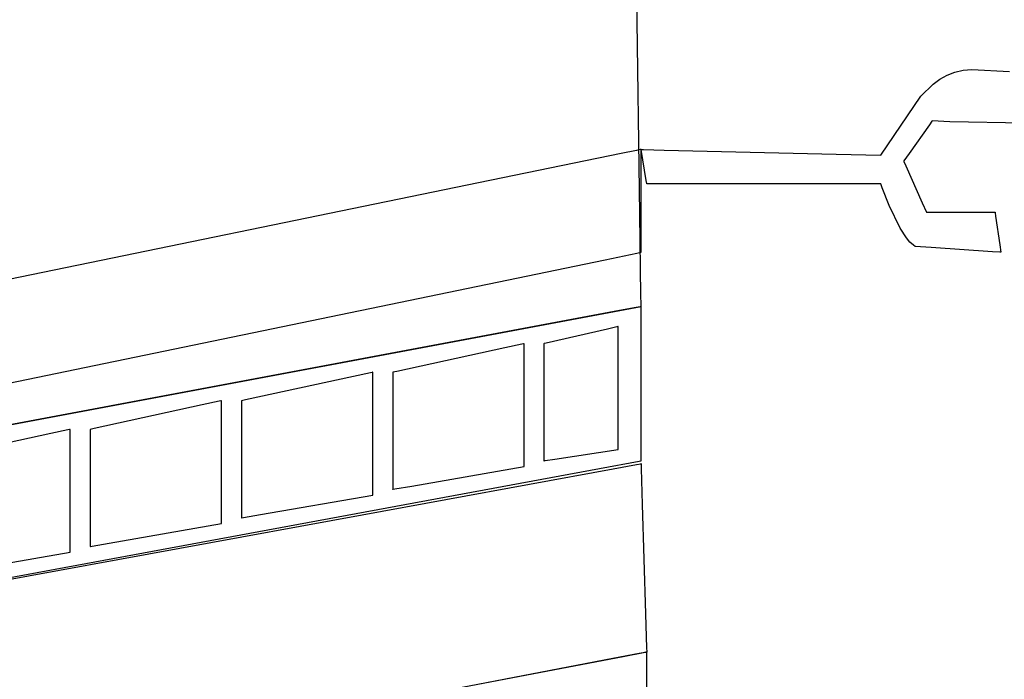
# Model space of a CAD drawing. Extents: x -3.57 to 3.57, y -2.08 to 2.06.
# Tile 148 of 219: x 0.39 to 0.63, y 0.85 to 1.02. Entities that reach past the tile are written whole.
import ezdxf

# ---------------------------------------------------------------- set-up
doc = ezdxf.new("R2010")
doc.units = 0

msp = doc.modelspace()

# ---------------------------------------------------------------- linework, layer by layer
at = {"layer": 'Layer 1', "color": 7, "linetype": 'CONTINUOUS'}
for p, q in [((0.542656, 0.968141), (0.541841, 1.028901)), ((0.538031, 0.983069), (0.500107, 0.975266)), ((0.541858, 0.983856), (0.538031, 0.983069)), ((0.542756, 0.984041), (0.541858, 0.983856)), ((0.542938, 0.984078), (0.542756, 0.984041)), ((0.542955, 0.984082), (0.542938, 0.984078)), ((0.542959, 0.984082), (0.542955, 0.984082)), ((0.54296, 0.984083), (0.542959, 0.984082)), ((0.542961, 0.984083), (0.54296, 0.984083)), ((0.542961, 0.984083), (0.542961, 0.984083)), ((0.542961, 0.984083), (0.542961, 0.984083)), ((0.542961, 0.984083), (0.542961, 0.984083)), ((0.542961, 0.962463), (0.542961, 0.984083)), ((0.500107, 0.975266), (0.257941, 0.925442)), ((0.542924, 0.948122), (0.542656, 0.968141)), ((0.542961, 0.959196), (0.542961, 0.962463)), ((0.534121, 0.956944), (0.541909, 0.958554)), ((0.541909, 0.958554), (0.54296, 0.958772)), ((0.54296, 0.958772), (0.542961, 0.958772)), ((0.542961, 0.958867), (0.542961, 0.959196)), ((0.542961, 0.958789), (0.542961, 0.958867)), ((0.542961, 0.958774), (0.542961, 0.958789)), ((0.542961, 0.958772), (0.542961, 0.958774)), ((0.542961, 0.958772), (0.542961, 0.958772)), ((0.542961, 0.958772), (0.542961, 0.958772)), ((0.542961, 0.958772), (0.542961, 0.958772)), ((0.542961, 0.958772), (0.542961, 0.958772)), ((0.542961, 0.958772), (0.542961, 0.958772)), ((0.542961, 0.958772), (0.542961, 0.958772)), ((0.542961, 0.958772), (0.542961, 0.958772)), ((0.542961, 0.958772), (0.542961, 0.958772)), ((0.542961, 0.958772), (0.542961, 0.958772)), ((0.542961, 0.958772), (0.542961, 0.958772)), ((0.293113, 0.90712), (0.534121, 0.956944)), ((0.542952, 0.946024), (0.542924, 0.948122)), ((0.542959, 0.945527), (0.542952, 0.946024)), ((0.295753, 0.899164), (0.542961, 0.945413)), ((0.537666, 0.944423), (0.496929, 0.936801)), ((0.541776, 0.945192), (0.537666, 0.944423)), ((0.542741, 0.945372), (0.541776, 0.945192)), ((0.542936, 0.945409), (0.542741, 0.945372)), ((0.542955, 0.945412), (0.542936, 0.945409)), ((0.542959, 0.945413), (0.542955, 0.945412)), ((0.54296, 0.945426), (0.542959, 0.945527)), ((0.54296, 0.945413), (0.542959, 0.945413)), ((0.542961, 0.945416), (0.54296, 0.945426)), ((0.542961, 0.945413), (0.54296, 0.945413)), ((0.542961, 0.945414), (0.542961, 0.945416)), ((0.542961, 0.945413), (0.542961, 0.945414)), ((0.542961, 0.945414), (0.542961, 0.945414)), ((0.542961, 0.945358), (0.542961, 0.945413)), ((0.542961, 0.945413), (0.542961, 0.945413)), ((0.542961, 0.945413), (0.542961, 0.945413)), ((0.542961, 0.945413), (0.542961, 0.945413)), ((0.542961, 0.945413), (0.542961, 0.945413)), ((0.542961, 0.945413), (0.542961, 0.945413)), ((0.542961, 0.945413), (0.542961, 0.945413)), ((0.542961, 0.945413), (0.542961, 0.945413)), ((0.542961, 0.945413), (0.542961, 0.945413)), ((0.542961, 0.945413), (0.542961, 0.945413)), ((0.542961, 0.944266), (0.542961, 0.945358)), ((0.542961, 0.912981), (0.542961, 0.944266)), ((0.534673, 0.939877), (0.519608, 0.936399)), ((0.537032, 0.940421), (0.534673, 0.939877)), ((0.53727, 0.940476), (0.537032, 0.940421)), ((0.537326, 0.940489), (0.53727, 0.940476)), ((0.537337, 0.940492), (0.537326, 0.940489)), ((0.537338, 0.940492), (0.537337, 0.940492)), ((0.537339, 0.940492), (0.537338, 0.940492)), ((0.537338, 0.940492), (0.537338, 0.940492)), ((0.537339, 0.940448), (0.537339, 0.940492)), ((0.537339, 0.940492), (0.537339, 0.940492)), ((0.537339, 0.940492), (0.537339, 0.940492)), ((0.537339, 0.940492), (0.537339, 0.940492)), ((0.537339, 0.940492), (0.537339, 0.940492)), ((0.537339, 0.940492), (0.537339, 0.940492)), ((0.537339, 0.940492), (0.537339, 0.940492)), ((0.537339, 0.940492), (0.537339, 0.940492)), ((0.537339, 0.939578), (0.537339, 0.940448)), ((0.537339, 0.914665), (0.537339, 0.939578)), ((0.496929, 0.936801), (0.236804, 0.888135)), ((0.513591, 0.936154), (0.509418, 0.935246)), ((0.514012, 0.936245), (0.513591, 0.936154)), ((0.514111, 0.936267), (0.514012, 0.936245)), ((0.514131, 0.936271), (0.514111, 0.936267)), ((0.514133, 0.936272), (0.514131, 0.936271)), ((0.514134, 0.936272), (0.514133, 0.936272)), ((0.514134, 0.936271), (0.514134, 0.936272)), ((0.514134, 0.936272), (0.514134, 0.936272)), ((0.514134, 0.936272), (0.514134, 0.936272)), ((0.514134, 0.936272), (0.514134, 0.936272)), ((0.514134, 0.936272), (0.514134, 0.936272)), ((0.514134, 0.936272), (0.514134, 0.936272)), ((0.514134, 0.936272), (0.514134, 0.936272)), ((0.514134, 0.936272), (0.514134, 0.936272)), ((0.514134, 0.936228), (0.514134, 0.936271)), ((0.514134, 0.935358), (0.514134, 0.936228)), ((0.519082, 0.936278), (0.519055, 0.936272)), ((0.519055, 0.936272), (0.519055, 0.936272)), ((0.519055, 0.936272), (0.519055, 0.936272)), ((0.519055, 0.936272), (0.519055, 0.936272)), ((0.519055, 0.936272), (0.519055, 0.936272)), ((0.519055, 0.936272), (0.519055, 0.936272)), ((0.519055, 0.936272), (0.519055, 0.936272)), ((0.519055, 0.936272), (0.519055, 0.936272)), ((0.519055, 0.936272), (0.519055, 0.936272)), ((0.519055, 0.936272), (0.519055, 0.936271)), ((0.519055, 0.936271), (0.519055, 0.936269)), ((0.519055, 0.936269), (0.519055, 0.936252)), ((0.519055, 0.936252), (0.519055, 0.936163)), ((0.519055, 0.936163), (0.519055, 0.935788)), ((0.519608, 0.936399), (0.519082, 0.936278)), ((0.509418, 0.935246), (0.482769, 0.929453)), ((0.514134, 0.910448), (0.514134, 0.935358)), ((0.519055, 0.935788), (0.519055, 0.932068)), ((0.519055, 0.932068), (0.519055, 0.908316)), ((0.476328, 0.929122), (0.472154, 0.928215)), ((0.476749, 0.929214), (0.476328, 0.929122)), ((0.476848, 0.929235), (0.476749, 0.929214)), ((0.476868, 0.92924), (0.476848, 0.929235)), ((0.476869, 0.92924), (0.476868, 0.92924)), ((0.47687, 0.92924), (0.476869, 0.92924)), ((0.47687, 0.929196), (0.47687, 0.92924)), ((0.47687, 0.92924), (0.47687, 0.92924)), ((0.47687, 0.92924), (0.47687, 0.92924)), ((0.47687, 0.92924), (0.47687, 0.92924)), ((0.47687, 0.92924), (0.47687, 0.92924)), ((0.47687, 0.92924), (0.47687, 0.92924)), ((0.47687, 0.92924), (0.47687, 0.92924)), ((0.47687, 0.92924), (0.47687, 0.92924)), ((0.47687, 0.92924), (0.47687, 0.92924)), ((0.47687, 0.928327), (0.47687, 0.929196)), ((0.481792, 0.92924), (0.481791, 0.92924)), ((0.481791, 0.92924), (0.481791, 0.92924)), ((0.481791, 0.92924), (0.481791, 0.92924)), ((0.481791, 0.92924), (0.481791, 0.92924)), ((0.481791, 0.92924), (0.481791, 0.92924)), ((0.481791, 0.92924), (0.481791, 0.92924)), ((0.481791, 0.92924), (0.481791, 0.92924)), ((0.481791, 0.92924), (0.481791, 0.92924)), ((0.481791, 0.92924), (0.481791, 0.92924)), ((0.481791, 0.92924), (0.481791, 0.929238)), ((0.481791, 0.929238), (0.481791, 0.92922)), ((0.481791, 0.92922), (0.481791, 0.929132)), ((0.481791, 0.929132), (0.481791, 0.928757)), ((0.481838, 0.92925), (0.481792, 0.92924)), ((0.482769, 0.929453), (0.481838, 0.92925)), ((0.472154, 0.928215), (0.445505, 0.922421)), ((0.47687, 0.903416), (0.47687, 0.928327)), ((0.481791, 0.928757), (0.481791, 0.925037)), ((0.481791, 0.925037), (0.481791, 0.901285)), ((0.43906, 0.922091), (0.434887, 0.921183)), ((0.439481, 0.922182), (0.43906, 0.922091)), ((0.43958, 0.922204), (0.439481, 0.922182)), ((0.4396, 0.922208), (0.43958, 0.922204)), ((0.439602, 0.922209), (0.4396, 0.922208)), ((0.439602, 0.922208), (0.439602, 0.922209)), ((0.439602, 0.922209), (0.439602, 0.922209)), ((0.439602, 0.922209), (0.439602, 0.922209)), ((0.439602, 0.922209), (0.439602, 0.922209)), ((0.439602, 0.922209), (0.439602, 0.922209)), ((0.439602, 0.922209), (0.439602, 0.922209)), ((0.439602, 0.922209), (0.439602, 0.922209)), ((0.439602, 0.922209), (0.439602, 0.922209)), ((0.439602, 0.922209), (0.439602, 0.922209)), ((0.439602, 0.922165), (0.439602, 0.922208)), ((0.439602, 0.921295), (0.439602, 0.922165)), ((0.444574, 0.922219), (0.444528, 0.922209)), ((0.444528, 0.922209), (0.444528, 0.922209)), ((0.444528, 0.922209), (0.444528, 0.922209)), ((0.444528, 0.922209), (0.444528, 0.922209)), ((0.444528, 0.922209), (0.444528, 0.922209)), ((0.444528, 0.922209), (0.444528, 0.922209)), ((0.444528, 0.922209), (0.444528, 0.922209)), ((0.444528, 0.922209), (0.444528, 0.922209)), ((0.444528, 0.922209), (0.444528, 0.922209)), ((0.444528, 0.922209), (0.444528, 0.922208)), ((0.444528, 0.922208), (0.444528, 0.922206)), ((0.444528, 0.922206), (0.444528, 0.922189)), ((0.444528, 0.922189), (0.444528, 0.9221)), ((0.444528, 0.9221), (0.444528, 0.921725)), ((0.444528, 0.921725), (0.444528, 0.918005)), ((0.445505, 0.922421), (0.444574, 0.922219)), ((0.434887, 0.921183), (0.408237, 0.91539)), ((0.439602, 0.896385), (0.439602, 0.921295)), ((0.444528, 0.918005), (0.444528, 0.894253)), ((0.401796, 0.915059), (0.397623, 0.914152)), ((0.402217, 0.915151), (0.401796, 0.915059)), ((0.402316, 0.915172), (0.402217, 0.915151)), ((0.402336, 0.915177), (0.402316, 0.915172)), ((0.402338, 0.915177), (0.402336, 0.915177)), ((0.402339, 0.915177), (0.402338, 0.915177)), ((0.402338, 0.915177), (0.402338, 0.915177)), ((0.402339, 0.915133), (0.402339, 0.915177)), ((0.402339, 0.915177), (0.402339, 0.915177)), ((0.402339, 0.915177), (0.402339, 0.915177)), ((0.402339, 0.915177), (0.402339, 0.915177)), ((0.402339, 0.915177), (0.402339, 0.915177)), ((0.402339, 0.915177), (0.402339, 0.915177)), ((0.402339, 0.915177), (0.402339, 0.915177)), ((0.402339, 0.915177), (0.402339, 0.915177)), ((0.402339, 0.914264), (0.402339, 0.915133)), ((0.407307, 0.915187), (0.40726, 0.915177)), ((0.40726, 0.915177), (0.40726, 0.915177)), ((0.40726, 0.915177), (0.40726, 0.915177)), ((0.40726, 0.915177), (0.40726, 0.915177)), ((0.40726, 0.915177), (0.40726, 0.915177)), ((0.40726, 0.915177), (0.40726, 0.915177)), ((0.40726, 0.915177), (0.40726, 0.915177)), ((0.40726, 0.915177), (0.40726, 0.915177)), ((0.40726, 0.915177), (0.40726, 0.915177)), ((0.40726, 0.915177), (0.40726, 0.915177)), ((0.40726, 0.915177), (0.40726, 0.915175)), ((0.40726, 0.915175), (0.40726, 0.915157)), ((0.40726, 0.915157), (0.40726, 0.915069)), ((0.40726, 0.915069), (0.40726, 0.914694)), ((0.40726, 0.914694), (0.40726, 0.910974)), ((0.408237, 0.91539), (0.407307, 0.915187)), ((0.537339, 0.910763), (0.537339, 0.914665)), ((0.397623, 0.914152), (0.370973, 0.908362)), ((0.402339, 0.889353), (0.402339, 0.914264)), ((0.542961, 0.908082), (0.542961, 0.912981)), ((0.40726, 0.910974), (0.40726, 0.887222)), ((0.514134, 0.906546), (0.514134, 0.910448)), ((0.521721, 0.907855), (0.537339, 0.910256)), ((0.537339, 0.910369), (0.537339, 0.910763)), ((0.537339, 0.910277), (0.537339, 0.910369)), ((0.537339, 0.910258), (0.537339, 0.910277)), ((0.537339, 0.910256), (0.537339, 0.910258)), ((0.537339, 0.910256), (0.537339, 0.910256)), ((0.537339, 0.910256), (0.537339, 0.910256)), ((0.537339, 0.910256), (0.537339, 0.910256)), ((0.537339, 0.910256), (0.537339, 0.910256)), ((0.537339, 0.910256), (0.537339, 0.910256)), ((0.537339, 0.910256), (0.537339, 0.910256)), ((0.519055, 0.908316), (0.519055, 0.907549)), ((0.519055, 0.907549), (0.519055, 0.907445)), ((0.519055, 0.907445), (0.519055, 0.907445)), ((0.519055, 0.907445), (0.519055, 0.907445)), ((0.519055, 0.907445), (0.519055, 0.907445)), ((0.519055, 0.907445), (0.519055, 0.907445)), ((0.519055, 0.907445), (0.519055, 0.907445)), ((0.519055, 0.907445), (0.519055, 0.907445)), ((0.519055, 0.907445), (0.519055, 0.907445)), ((0.519055, 0.907445), (0.519055, 0.907445)), ((0.519055, 0.907445), (0.519055, 0.907445)), ((0.519055, 0.907445), (0.519055, 0.907445)), ((0.519055, 0.907445), (0.519055, 0.907445)), ((0.519055, 0.907445), (0.519057, 0.907445)), ((0.519057, 0.907445), (0.519068, 0.907447)), ((0.519068, 0.907447), (0.519124, 0.907455)), ((0.519124, 0.907455), (0.519362, 0.907492)), ((0.519362, 0.907492), (0.521721, 0.907855)), ((0.53274, 0.905554), (0.542472, 0.907354)), ((0.542472, 0.907354), (0.542958, 0.907444)), ((0.542958, 0.907444), (0.54296, 0.907445)), ((0.54296, 0.907445), (0.542961, 0.907445)), ((0.542961, 0.907587), (0.542961, 0.908082)), ((0.542961, 0.907471), (0.542961, 0.907587)), ((0.542961, 0.907448), (0.542961, 0.907471)), ((0.542961, 0.907446), (0.542961, 0.907448)), ((0.542961, 0.907445), (0.542961, 0.907446)), ((0.542961, 0.907445), (0.542961, 0.907445)), ((0.542961, 0.907445), (0.542961, 0.907445)), ((0.542961, 0.907445), (0.542961, 0.907445)), ((0.542961, 0.907445), (0.542961, 0.907445)), ((0.542961, 0.907445), (0.542961, 0.907445)), ((0.542961, 0.907445), (0.542961, 0.907445)), ((0.254076, 0.853991), (0.53274, 0.905554)), ((0.474276, 0.894174), (0.536069, 0.905479)), ((0.486508, 0.901234), (0.514134, 0.906039)), ((0.514134, 0.906153), (0.514134, 0.906546)), ((0.514134, 0.90606), (0.514134, 0.906153)), ((0.514134, 0.906042), (0.514134, 0.90606)), ((0.514134, 0.90604), (0.514134, 0.906042)), ((0.514134, 0.906039), (0.514134, 0.90604)), ((0.514134, 0.90604), (0.514134, 0.90604)), ((0.514134, 0.906039), (0.514134, 0.906039)), ((0.514134, 0.906039), (0.514134, 0.906039)), ((0.514134, 0.906039), (0.514134, 0.906039)), ((0.514134, 0.906039), (0.514134, 0.906039)), ((0.536069, 0.905479), (0.541838, 0.906535)), ((0.541838, 0.906535), (0.542895, 0.906728)), ((0.542895, 0.906728), (0.542958, 0.90674)), ((0.542958, 0.90674), (0.542961, 0.90674)), ((0.542961, 0.90674), (0.542961, 0.90674)), ((0.542961, 0.90674), (0.542961, 0.90674)), ((0.542961, 0.90674), (0.542961, 0.90674)), ((0.542961, 0.90674), (0.542961, 0.90674)), ((0.542961, 0.90674), (0.542961, 0.90674)), ((0.542961, 0.90674), (0.542961, 0.90674)), ((0.542961, 0.90674), (0.542961, 0.906739)), ((0.542961, 0.906739), (0.542961, 0.906735)), ((0.542961, 0.906735), (0.542962, 0.90669)), ((0.542962, 0.90669), (0.542969, 0.90647)), ((0.542969, 0.90647), (0.542997, 0.90554)), ((0.542997, 0.90554), (0.543266, 0.896673)), ((0.47687, 0.899515), (0.47687, 0.903416)), ((0.481791, 0.901285), (0.481791, 0.900517)), ((0.481791, 0.900517), (0.481791, 0.900413)), ((0.481791, 0.900413), (0.481791, 0.900413)), ((0.481791, 0.900413), (0.481791, 0.900413)), ((0.481791, 0.900413), (0.481791, 0.900413)), ((0.481791, 0.900413), (0.481791, 0.900413)), ((0.481791, 0.900413), (0.481791, 0.900413)), ((0.481791, 0.900413), (0.481791, 0.900413)), ((0.481791, 0.900413), (0.481791, 0.900413)), ((0.481791, 0.900413), (0.481791, 0.900413)), ((0.481791, 0.900413), (0.481791, 0.900413)), ((0.481791, 0.900413), (0.481791, 0.900413)), ((0.481791, 0.900413), (0.481792, 0.900413)), ((0.481792, 0.900413), (0.481794, 0.900414)), ((0.481794, 0.900414), (0.481814, 0.900417)), ((0.481814, 0.900417), (0.481913, 0.900435)), ((0.481913, 0.900435), (0.482334, 0.900508)), ((0.482334, 0.900508), (0.486508, 0.901234)), ((0.449244, 0.894202), (0.47687, 0.899008)), ((0.47687, 0.899121), (0.47687, 0.899515)), ((0.47687, 0.899029), (0.47687, 0.899121)), ((0.47687, 0.89901), (0.47687, 0.899029)), ((0.47687, 0.899008), (0.47687, 0.89901)), ((0.47687, 0.899008), (0.47687, 0.899008)), ((0.47687, 0.899008), (0.47687, 0.899008)), ((0.47687, 0.899008), (0.47687, 0.899008)), ((0.47687, 0.899008), (0.47687, 0.899008)), ((0.47687, 0.899008), (0.47687, 0.899008)), ((0.47687, 0.899008), (0.47687, 0.899008)), ((0.439602, 0.892483), (0.439602, 0.896385)), ((0.543266, 0.896673), (0.544081, 0.869759)), ((0.278134, 0.858289), (0.474276, 0.894174)), ((0.439602, 0.89209), (0.439602, 0.892483)), ((0.444528, 0.894253), (0.444528, 0.893486)), ((0.444528, 0.893486), (0.444528, 0.893382)), ((0.444528, 0.893382), (0.444528, 0.893382)), ((0.444528, 0.893382), (0.444528, 0.893382)), ((0.444528, 0.893382), (0.444528, 0.893382)), ((0.444528, 0.893382), (0.444528, 0.893382)), ((0.444528, 0.893382), (0.444528, 0.893382)), ((0.444528, 0.893382), (0.444528, 0.893382)), ((0.444528, 0.893382), (0.444528, 0.893382)), ((0.444528, 0.893382), (0.444528, 0.893382)), ((0.444528, 0.893382), (0.444528, 0.893382)), ((0.444528, 0.893382), (0.444528, 0.893382)), ((0.444528, 0.893382), (0.444528, 0.893382)), ((0.444528, 0.893382), (0.44453, 0.893382)), ((0.44453, 0.893382), (0.44455, 0.893386)), ((0.44455, 0.893386), (0.444649, 0.893403)), ((0.444649, 0.893403), (0.44507, 0.893476)), ((0.44507, 0.893476), (0.449244, 0.894202)), ((0.411976, 0.887171), (0.439602, 0.891976)), ((0.439602, 0.891997), (0.439602, 0.89209)), ((0.439602, 0.891979), (0.439602, 0.891997)), ((0.439602, 0.891977), (0.439602, 0.891979)), ((0.439602, 0.891976), (0.439602, 0.891977)), ((0.439602, 0.891977), (0.439602, 0.891977)), ((0.439602, 0.891976), (0.439602, 0.891976)), ((0.439602, 0.891976), (0.439602, 0.891976)), ((0.439602, 0.891976), (0.439602, 0.891976)), ((0.439602, 0.891976), (0.439602, 0.891976)), ((0.402339, 0.885452), (0.402339, 0.889353)), ((0.402339, 0.885058), (0.402339, 0.885452)), ((0.40726, 0.887222), (0.40726, 0.886454)), ((0.40726, 0.886454), (0.40726, 0.88635)), ((0.40726, 0.88635), (0.40726, 0.886351)), ((0.40726, 0.886351), (0.407262, 0.886351)), ((0.40726, 0.88635), (0.40726, 0.88635)), ((0.40726, 0.88635), (0.40726, 0.88635)), ((0.40726, 0.88635), (0.40726, 0.88635)), ((0.40726, 0.88635), (0.40726, 0.88635)), ((0.40726, 0.88635), (0.40726, 0.88635)), ((0.40726, 0.88635), (0.40726, 0.88635)), ((0.40726, 0.88635), (0.40726, 0.88635)), ((0.40726, 0.88635), (0.40726, 0.88635)), ((0.40726, 0.88635), (0.40726, 0.88635)), ((0.40726, 0.88635), (0.40726, 0.88635)), ((0.407262, 0.886351), (0.407282, 0.886354)), ((0.407282, 0.886354), (0.407381, 0.886372)), ((0.407381, 0.886372), (0.407802, 0.886445)), ((0.407802, 0.886445), (0.411976, 0.887171)), ((0.374712, 0.880139), (0.402339, 0.884945)), ((0.402339, 0.884966), (0.402339, 0.885058)), ((0.402339, 0.884947), (0.402339, 0.884966)), ((0.402339, 0.884945), (0.402339, 0.884947)), ((0.402339, 0.884945), (0.402339, 0.884945)), ((0.402339, 0.884945), (0.402339, 0.884945)), ((0.402339, 0.884945), (0.402339, 0.884945)), ((0.402339, 0.884945), (0.402339, 0.884945)), ((0.402339, 0.884945), (0.402339, 0.884945)), ((0.402339, 0.884945), (0.402339, 0.884945)), ((0.544081, 0.869759), (0.544338, 0.86128)), ((0.544338, 0.86128), (0.544361, 0.860489)), ((0.536005, 0.858735), (0.474199, 0.846911)), ((0.538942, 0.859297), (0.497207, 0.851313)), ((0.542481, 0.859974), (0.536005, 0.858735)), ((0.543152, 0.860102), (0.538942, 0.859297)), ((0.544015, 0.860267), (0.542481, 0.859974)), ((0.544141, 0.860292), (0.543152, 0.860102)), ((0.544327, 0.860327), (0.544015, 0.860267)), ((0.544341, 0.86033), (0.544141, 0.860292)), ((0.544357, 0.860333), (0.544327, 0.860327)), ((0.54436, 0.860333), (0.544341, 0.86033)), ((0.544364, 0.860334), (0.544357, 0.860333)), ((0.544365, 0.860334), (0.54436, 0.860333)), ((0.544361, 0.860489), (0.544366, 0.860344)), ((0.544366, 0.860335), (0.544364, 0.860334)), ((0.544366, 0.860335), (0.544365, 0.860334)), ((0.544366, 0.860344), (0.544366, 0.860335)), ((0.544366, 0.860334), (0.544366, 0.860335)), ((0.544366, 0.860335), (0.544366, 0.860335)), ((0.544366, 0.860335), (0.544366, 0.860335)), ((0.544366, 0.860335), (0.544366, 0.860335)), ((0.544366, 0.860335), (0.544366, 0.860335)), ((0.544366, 0.860335), (0.544366, 0.860335)), ((0.544366, 0.860335), (0.544366, 0.860335)), ((0.544366, 0.860335), (0.544366, 0.860335)), ((0.544366, 0.860335), (0.544366, 0.860335)), ((0.544366, 0.860335), (0.544366, 0.860335)), ((0.544366, 0.860335), (0.544366, 0.860335)), ((0.544366, 0.860335), (0.544366, 0.860335)), ((0.544366, 0.860335), (0.544366, 0.860335)), ((0.544366, 0.860265), (0.544366, 0.860334)), ((0.544366, 0.85889), (0.544366, 0.860265)), ((0.544366, 0.819495), (0.544366, 0.85889))]:
    msp.add_line(p, q, dxfattribs=at)
at = {"layer": 'Layer 1', "color": 8, "linetype": 'CONTINUOUS'}
for p, q in [((0.616588, 1.001373), (0.61837, 1.002372)), ((0.61837, 1.002372), (0.620271, 1.003125)), ((0.620271, 1.003125), (0.622302, 1.003601)), ((0.622302, 1.003601), (0.624473, 1.003772)), ((0.624473, 1.003772), (0.633735, 1.003285)), ((0.61186, 0.997199), (0.614916, 1.000158)), ((0.614916, 1.000158), (0.616588, 1.001373)), ((0.602025, 0.982679), (0.61186, 0.997199)), ((0.614004, 0.990171), (0.608962, 0.98311)), ((0.614609, 0.991018), (0.614004, 0.990171)), ((0.614664, 0.991096), (0.614609, 0.991018)), ((0.614676, 0.991112), (0.614664, 0.991096)), ((0.614677, 0.991114), (0.614676, 0.991112)), ((0.614678, 0.991114), (0.614677, 0.991114)), ((0.614677, 0.991114), (0.614677, 0.991114)), ((0.614677, 0.991114), (0.614677, 0.991114)), ((0.614677, 0.991114), (0.614677, 0.991114)), ((0.614677, 0.991114), (0.614677, 0.991114)), ((0.614677, 0.991114), (0.614677, 0.991114)), ((0.614677, 0.991114), (0.614677, 0.991114)), ((0.614677, 0.991114), (0.614677, 0.991114)), ((0.614677, 0.991114), (0.614677, 0.991114)), ((0.614686, 0.991114), (0.614678, 0.991114)), ((0.619014, 0.990879), (0.614686, 0.991114)), ((0.637302, 0.990589), (0.619014, 0.990879)), ((0.542961, 0.984083), (0.542961, 0.984083)), ((0.542961, 0.984083), (0.542961, 0.984083)), ((0.542961, 0.984083), (0.542961, 0.984083)), ((0.542961, 0.984083), (0.542961, 0.984083)), ((0.542961, 0.984083), (0.542963, 0.984083)), ((0.544232, 0.976454), (0.542961, 0.984083)), ((0.542963, 0.984083), (0.542972, 0.984082)), ((0.542972, 0.984082), (0.543068, 0.98408)), ((0.543068, 0.98408), (0.543536, 0.984069)), ((0.543536, 0.984069), (0.548614, 0.983948)), ((0.548614, 0.983948), (0.590989, 0.98294)), ((0.590989, 0.98294), (0.602006, 0.982678)), ((0.602006, 0.982678), (0.602023, 0.982677)), ((0.602023, 0.982677), (0.602024, 0.982677)), ((0.602024, 0.982677), (0.602025, 0.982679)), ((0.602024, 0.982677), (0.602024, 0.982677)), ((0.602024, 0.982677), (0.602024, 0.982677)), ((0.608962, 0.98311), (0.607652, 0.981275)), ((0.607652, 0.981275), (0.60765, 0.981272)), ((0.60765, 0.981272), (0.60765, 0.981272)), ((0.60765, 0.981272), (0.60765, 0.981272)), ((0.60765, 0.981272), (0.60765, 0.981272)), ((0.60765, 0.981272), (0.60765, 0.981272)), ((0.60765, 0.981272), (0.60765, 0.981272)), ((0.60765, 0.981272), (0.60765, 0.981272)), ((0.60765, 0.981272), (0.60765, 0.981272)), ((0.60765, 0.981272), (0.60765, 0.981271)), ((0.60765, 0.981271), (0.607651, 0.981269)), ((0.607651, 0.981269), (0.60766, 0.981249)), ((0.60766, 0.981249), (0.607704, 0.981148)), ((0.607704, 0.981148), (0.608188, 0.98006)), ((0.608188, 0.98006), (0.612221, 0.970979)), ((0.544352, 0.975728), (0.544232, 0.976454)), ((0.544364, 0.975661), (0.544352, 0.975728)), ((0.544366, 0.975647), (0.544364, 0.975661)), ((0.544366, 0.975646), (0.544366, 0.975647)), ((0.544367, 0.975646), (0.544366, 0.975646)), ((0.544366, 0.975646), (0.544366, 0.975646)), ((0.544366, 0.975646), (0.544366, 0.975646)), ((0.544366, 0.975646), (0.544366, 0.975646)), ((0.544366, 0.975646), (0.544366, 0.975646)), ((0.544366, 0.975646), (0.544366, 0.975646)), ((0.544366, 0.975646), (0.544366, 0.975646)), ((0.544366, 0.975646), (0.544366, 0.975646)), ((0.544383, 0.975646), (0.544367, 0.975646)), ((0.555133, 0.975646), (0.544383, 0.975646)), ((0.5965, 0.975646), (0.555133, 0.975646)), ((0.601461, 0.975646), (0.5965, 0.975646)), ((0.601918, 0.975646), (0.601461, 0.975646)), ((0.602012, 0.975646), (0.601918, 0.975646)), ((0.602021, 0.975646), (0.602012, 0.975646)), ((0.602023, 0.975646), (0.602021, 0.975646)), ((0.602024, 0.975646), (0.602023, 0.975646)), ((0.602023, 0.975646), (0.602023, 0.975646)), ((0.602039, 0.975601), (0.602024, 0.975646)), ((0.602024, 0.975646), (0.602024, 0.975646)), ((0.602024, 0.975646), (0.602024, 0.975646)), ((0.602024, 0.975646), (0.602024, 0.975646)), ((0.602024, 0.975646), (0.602024, 0.975646)), ((0.602024, 0.975646), (0.602024, 0.975646)), ((0.602024, 0.975646), (0.602024, 0.975646)), ((0.60236, 0.974682), (0.602039, 0.975601)), ((0.604064, 0.970332), (0.60236, 0.974682)), ((0.606783, 0.964753), (0.604064, 0.970332)), ((0.612221, 0.970979), (0.61327, 0.968618)), ((0.61327, 0.968618), (0.613272, 0.968614)), ((0.613272, 0.968614), (0.613272, 0.968614)), ((0.613272, 0.968614), (0.613272, 0.968614)), ((0.613272, 0.968614), (0.613272, 0.968614)), ((0.613272, 0.968614), (0.613272, 0.968614)), ((0.613272, 0.968614), (0.613272, 0.968614)), ((0.613272, 0.968614), (0.613272, 0.968614)), ((0.613272, 0.968614), (0.613272, 0.968614)), ((0.613272, 0.968614), (0.613272, 0.968614)), ((0.613272, 0.968614), (0.613273, 0.968614)), ((0.613273, 0.968614), (0.613279, 0.968614)), ((0.613279, 0.968614), (0.613314, 0.968614)), ((0.613314, 0.968614), (0.61346, 0.968614)), ((0.61346, 0.968614), (0.614955, 0.968614)), ((0.614955, 0.968614), (0.627082, 0.968614)), ((0.627082, 0.968614), (0.630148, 0.968614)), ((0.630148, 0.968614), (0.630149, 0.968614)), ((0.630149, 0.968614), (0.63015, 0.968614)), ((0.63015, 0.968614), (0.63015, 0.968614)), ((0.63015, 0.968614), (0.63015, 0.968614)), ((0.63015, 0.968614), (0.63015, 0.968614)), ((0.63015, 0.968614), (0.63015, 0.968614)), ((0.63015, 0.968614), (0.63015, 0.968614)), ((0.63015, 0.968614), (0.63015, 0.968614)), ((0.63015, 0.968614), (0.63015, 0.968614)), ((0.63015, 0.968614), (0.63015, 0.968612)), ((0.63015, 0.968612), (0.630152, 0.968596)), ((0.630152, 0.968596), (0.630163, 0.968518)), ((0.630163, 0.968518), (0.630284, 0.967671)), ((0.630284, 0.967671), (0.631293, 0.96061)), ((0.608373, 0.962298), (0.606783, 0.964753)), ((0.6092, 0.961294), (0.608373, 0.962298)), ((0.610038, 0.960491), (0.6092, 0.961294)), ((0.610459, 0.960178), (0.610038, 0.960491)), ((0.631293, 0.96061), (0.631555, 0.958775)), ((0.610461, 0.960177), (0.610459, 0.960178)), ((0.610467, 0.960177), (0.610461, 0.960177)), ((0.610461, 0.960177), (0.610461, 0.960177)), ((0.610461, 0.960177), (0.610461, 0.960177)), ((0.610461, 0.960177), (0.610461, 0.960177)), ((0.614401, 0.959915), (0.610467, 0.960177)), ((0.629535, 0.958906), (0.614401, 0.959915)), ((0.631349, 0.958785), (0.629535, 0.958906)), ((0.631517, 0.958774), (0.631349, 0.958785)), ((0.631551, 0.958772), (0.631517, 0.958774)), ((0.631554, 0.958772), (0.631551, 0.958772)), ((0.631555, 0.958772), (0.631554, 0.958772)), ((0.631555, 0.958775), (0.631555, 0.958772)), ((0.631555, 0.958772), (0.631555, 0.958772)), ((0.631555, 0.958772), (0.631555, 0.958772)), ((0.631555, 0.958772), (0.631555, 0.958772)), ((0.631555, 0.958772), (0.631555, 0.958772)), ((0.631555, 0.958772), (0.631555, 0.958772)), ((0.631555, 0.958772), (0.631555, 0.958772)), ((0.631555, 0.958772), (0.631555, 0.958772))]:
    msp.add_line(p, q, dxfattribs=at)

doc.saveas('drawing.dxf')
